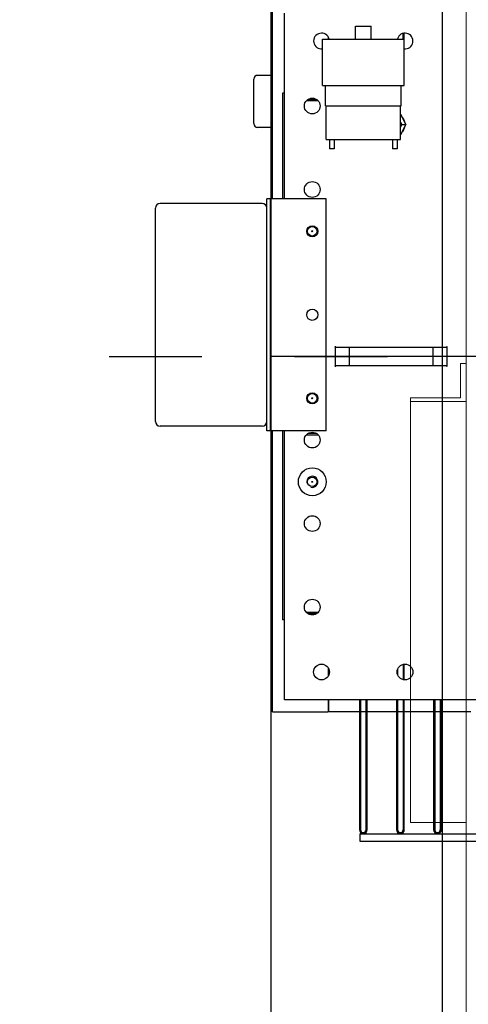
# Model space of a CAD drawing. Header units: metres. Extents: x 70279.8 to 70377.7, y 409251.8 to 409331.5.
# Tile 223 of 244: x 70325.83 to 70326.313, y 409312.102 to 409313.163. Entities that reach past the tile are written whole.
import ezdxf

# ---------------------------------------------------------------- set-up
doc = ezdxf.new("R2010")
doc.units = ezdxf.units.M
doc.linetypes.add('CENTER', pattern=[2, 1.25, -0.25, 0.25, -0.25])
doc.linetypes.add('XKITLINE00', pattern=[0])
for name, color, linetype in [('02___PRT_ALL_AXES', 7, 'Continuous'), ('12_ALL_CUTS', 7, 'Continuous'), ('13_ALL_HOLES', 7, 'Continuous'), ('14_ALL_PROTRUSIONS', 7, 'Continuous'), ('15_ALL_ROUNDS', 7, 'Continuous'), ('DEFAULT_1', 7, 'CENTER')]:
    doc.layers.add(name, color=color, linetype=linetype)

# ---------------------------------------------------------------- blocks, each defined once
blk = doc.blocks.new('Earthing transformet_Top view_20170604')
at = {"color": 7}
for p, q in [((-985, 170), (-985, 370)), ((-908.5, 342), (-908.5, 356)), ((-908.5, 356), (-891.5, 356)), ((-891.5, 342), (-891.5, 356)), ((-940, 234), (-940, 270)), ((-860, 234), (-860, 270)), ((-860, 261.1), (-854.1, 250)), ((-860, 252.7), (-858.6, 250)), ((-858.6, 250), (-860, 247.3)), ((-854.1, 250), (-860, 238.9)), ((-858.6, 250), (-854.1, 250)), ((-940, 234), (-860, 234)), ((-936.5, 234), (-936.5, 224)), ((-931.5, 234), (-931.5, 224)), ((-868.5, 234), (-868.5, 224)), ((-863.5, 234), (-863.5, 224)), ((-931.5, 224), (-936.5, 224)), ((-863.5, 224), (-868.5, 224)), ((-1004, -80), (-1004, 170)), ((-1000, 170), (-1004, 170)), ((-1000, -80), (-1000, 170)), ((-940, 170), (-1000, 170)), ((-940, -80), (-940, 170)), ((-930, -10), (-930, 10)), ((-930, 10), (-810, 10)), ((-915, -10), (-915, 10)), ((-825, 10), (-825, -10)), ((-810, 10), (-810, -10)), ((-810, -10), (-930, -10)), ((-1000, -80), (-1004, -80)), ((-940, -80), (-1000, -80)), ((-985, -370), (-985, -80)), ((985, -370), (-985, -370))]:
    blk.add_line(p, q, dxfattribs=at)
for points in [[(-858.3, 258), (-857.8, 257.4), (-856.7, 255.8), (-855.9, 254), (-855.6, 252.9)], [(-855.6, 247.1), (-855.9, 246), (-856.7, 244.2), (-857.8, 242.6), (-858.3, 242)]]:
    blk.add_lwpolyline(points, dxfattribs=at)
for centre in [(-955, 135), (-955, -45), (-955, -135)]:
    blk.add_circle(centre, 0.5, dxfattribs=at)
for centre, radius, start, end in [((-930, 10), 0.5, 0, 270), ((-810, 10), 0.5, 270, 180), ((-930, -10), 0.5, 90, 0), ((-810, -10), 0.5, 180, 90), ((-955, -135), 6, 255, 195)]:
    blk.add_arc(centre, radius, start, end, dxfattribs=at)
at = {"layer": '02___PRT_ALL_AXES', "color": 7}
for p, q in [((-944, 292), (-944, 342)), ((-944, 342), (-856, 342)), ((-856, 292), (-856, 342)), ((-1018, 251), (-1018, 299)), ((-998, 303), (-1014, 303)), ((-944, 292), (-856, 292)), ((-940.8, 270), (-940.8, 292)), ((-859.2, 270), (-859.2, 292)), ((-940.8, 270), (-859.2, 270)), ((-998, 247), (-1014, 247))]:
    blk.add_line(p, q, dxfattribs=at)
for centre, radius in [((-955, 270), 8.5), ((-955, 180), 8.5), ((-955, 135), 5.12), ((-955, -45), 5.12), ((-955, -90), 8.5), ((-955, -135), 15), ((-955, -135), 5.12), ((-955, -180), 8.5), ((-955, -270), 8.5), ((-945, -340), 8.5), ((-855, -340), 8.5)]:
    blk.add_circle(centre, radius, dxfattribs=at)
for centre, radius, start, end in [((-945, 340), 8.5, 15.4572, 276.8691), ((-855, 340), 8.5, 263.1309, 164.5428), ((-1014, 299), 4, 90, 180), ((-1014, 251), 4, 180, 270)]:
    blk.add_arc(centre, radius, start, end, dxfattribs=at)
at = {"layer": '12_ALL_CUTS', "color": 7}
for p, q in [((-857, 342), (-857, 348.1)), ((-959.5, 277), (-950.5, 277)), ((-950.5, -83), (-959.5, -83)), ((-950.5, -277), (-959.5, -277)), ((-863, -337.5), (-863, -342.5)), ((-857, -331.9), (-857, -348.1)), ((-903, -370), (-903, -510)), ((-897, -510), (-897, -370)), ((-863, -370), (-863, -510)), ((-857, -370), (-857, -510)), ((-823, -370), (-823, -510)), ((-817, -370), (-817, -510))]:
    blk.add_line(p, q, dxfattribs=at)
for centre in [(-900, -510), (-860, -510), (-820, -510)]:
    blk.add_arc(centre, 3, 180, 0, dxfattribs=at)
at = {"layer": '13_ALL_HOLES', "color": 7}
for centre in [(-955, 135), (-955, 45), (-955, -45)]:
    blk.add_circle(centre, 6, dxfattribs=at)
at = {"layer": '14_ALL_PROTRUSIONS', "color": 7}
for p, q in [((-998, 170), (-998, 383)), ((-938, 344.5), (-938, 342)), ((-937, 342), (-937, 342.5)), ((-855.8, 331.7), (-855.8, 348.3)), ((-987.2, 283.7), (-987.2, 170)), ((-985, 283.7), (-987.2, 283.7)), ((-961.2, 275.8), (-948.8, 275.8)), ((-1009, -75), (-1119, -75)), ((-998, -383), (-998, -80)), ((-987.2, -80), (-987.2, -283.7)), ((-961.2, -84.2), (-948.8, -84.2)), ((-948.8, -275.8), (-961.2, -275.8)), ((-985, -283.7), (-987.2, -283.7)), ((-938, -335.5), (-938, -344.5)), ((-937, -342.5), (-937, -337.5)), ((-855.8, -348.3), (-855.8, -331.7)), ((-938, -370), (-938, -383)), ((-937, -383), (-937, -370)), ((-904.2, -370), (-904.2, -510)), ((-895.8, -510), (-895.8, -370)), ((-864.2, -370), (-864.2, -510)), ((-855.8, -510), (-855.8, -370)), ((-824.2, -370), (-824.2, -510)), ((-815.8, -510), (-815.8, -370)), ((-998, -383), (-938, -383)), ((-904.2, -383), (-937, -383)), ((-897, -383), (-903, -383)), ((-864.2, -383), (-895.8, -383)), ((-857, -383), (-863, -383)), ((-824.2, -383), (-855.8, -383)), ((-817, -383), (-823, -383)), ((-784.2, -383), (-815.8, -383)), ((-903.7, -514.2), (-903.7, -522.2)), ((-903.7, -514.2), (903.7, -514.2)), ((-903.7, -522.2), (903.7, -522.2))]:
    blk.add_line(p, q, dxfattribs=at)
for centre in [(-900, -510), (-860, -510), (-820, -510)]:
    blk.add_arc(centre, 4.2, 180, 0, dxfattribs=at)
at = {"layer": '15_ALL_ROUNDS', "color": 7}
for p, q in [((-1124, -70), (-1124, 160)), ((-1009, 165), (-1119, 165)), ((-1009, -75), (-1119, -75))]:
    blk.add_line(p, q, dxfattribs=at)
for centre, start, end in [((-1119, 160), 90, 180), ((-1009, 160), 0, 90), ((-1119, -70), 180, 270), ((-1009, -70), 270, 0)]:
    blk.add_arc(centre, 5, start, end, dxfattribs=at)
at = {"layer": 'DEFAULT_1', "color": 7}
blk.add_line((-1174, 0), (1048, 0), dxfattribs=at)

msp = doc.modelspace()

# ---------------------------------------------------------------- hatches: boundary and pattern name
h = msp.add_hatch()
h.set_pattern_fill('ANSI31', color=256)
h.set_pattern_definition([(45, (70274.75, 409260.7), (-0.08838835, 0.08838835), [])])
edge = h.paths.add_edge_path()
edge.add_arc((70318.75, 409311.6), 0.3, 60, 120)
edge.add_line((70318.6, 409311.8598), (70318.6, 409315.35))
edge.add_arc((70318.75, 409315.35), 0.15, 180.0021, 360)
edge.add_line((70318.9, 409315.35), (70318.9, 409311.8598))
edge = h.paths.add_edge_path()
edge.add_arc((70318.75, 409311.6), 0.3, 330, 390)
edge.add_line((70319.0098, 409311.75), (70327.65, 409311.75))
edge.add_line((70327.65, 409311.75), (70327.65, 409311.45))
edge.add_line((70327.65, 409311.45), (70319.0098, 409311.45))
edge = h.paths.add_edge_path()
edge.add_arc((70318.75, 409311.6), 0.3, 240, 300)
edge.add_line((70318.9, 409311.3402), (70318.9, 409309.35))
edge.add_arc((70318.75, 409309.3387), 0.1504, 4.3077, 175.6923)
edge.add_line((70318.6, 409309.35), (70318.6, 409311.3402))

# ---------------------------------------------------------------- linework, layer by layer
msp.add_line((70326.285, 409321.05), (70326.285, 409311.75))
at = {"linetype": 'XKITLINE00', "lineweight": 0}
for p, q in [((70326.3107, 409311.835), (70326.3107, 409320.965)), ((70326.3047, 409312.7555), (70326.3047, 409312.7926)), ((70326.3047, 409312.7926), (70326.3107, 409312.7926)), ((70326.2507, 409312.2979), (70326.2507, 409312.7555)), ((70326.2507, 409312.7555), (70326.3047, 409312.7555)), ((70326.2507, 409312.7514), (70326.3107, 409312.7514)), ((70326.3107, 409312.2979), (70326.2507, 409312.2979))]:
    msp.add_line(p, q, dxfattribs=at)
at = {"ltscale": 5}
for p, q in [((70326.1003, 409313.55), (70326.1003, 409311.75)), ((70327.1003, 409312.8), (70326.1003, 409312.8))]:
    msp.add_line(p, q, dxfattribs=at)

# ---------------------------------------------------------------- block references
at = {"xscale": 0.001, "yscale": 0.001, "zscale": 0.001}
msp.add_blockref('Earthing transformet_Top view_20170604', (70327.1, 409312.8), dxfattribs=at)

doc.saveas('drawing.dxf')
